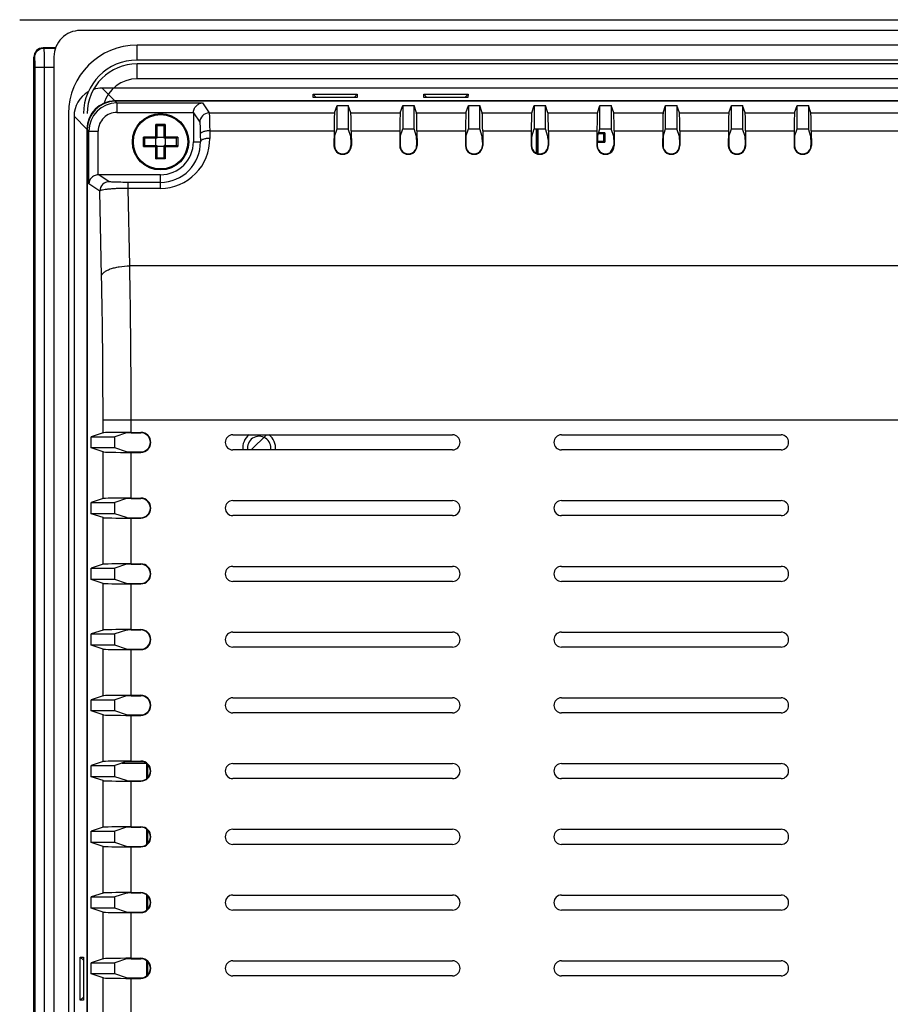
# Model space of a CAD drawing. Header units: millimetres. Extents: x 0 to 1189, y 0 to 841.
# Tile 13 of 17: x 827 to 920, y 495 to 600. Entities that reach past the tile are written whole.
import ezdxf

# ---------------------------------------------------------------- set-up
doc = ezdxf.new("R2010")
doc.units = ezdxf.units.MM
doc.header["$LTSCALE"] = 65.395
for name, color, linetype in [('FRONT_CASE-RX10-SHAPE', 7, 'CONTINUOUS'), ('INSET_NUT_M3_6-SHAPE', 7, 'CONTINUOUS'), ('LCD_BRACKET-RX10-SHAPE', 7, 'CONTINUOUS'), ('M3X8-SHAPE', 7, 'CONTINUOUS'), ('REAR_CASE-RX10-SHAPE', 7, 'CONTINUOUS'), ('SEAL_GASKET_RX10-SHAPE', 7, 'CONTINUOUS'), ('SMPS-RX10-SHAPE', 7, 'CONTINUOUS')]:
    doc.layers.add(name, color=color, linetype=linetype)

msp = doc.modelspace()

# ---------------------------------------------------------------- linework, layer by layer
at = {"layer": 'FRONT_CASE-RX10-SHAPE', "color": 7, "linetype": 'Continuous'}
for p, q in [((827.079, 600.038), (1098.083, 600.038)), ((829.583, 597.034), (829.641, 596.976)), ((830.898, 597.034), (829.583, 597.034)), ((830.88, 596.976), (829.641, 596.976)), ((828.585, 388.041), (828.585, 596.035)), ((828.585, 596.035), (828.643, 595.977)), ((828.692, 594.979), (828.692, 389.097)), ((828.692, 594.979), (830.732, 594.979)), ((829.691, 594.979), (829.691, 389.097)), ((837.229, 591.385), (835.867, 592.748)), ((1089.294, 592.748), (835.867, 592.748)), ((952.634, 591.385), (837.229, 591.385)), ((858.334, 591.748), (858.328, 592.094)), ((858.662, 591.748), (858.328, 592.094)), ((858.328, 592.094), (863.033, 592.094)), ((863.027, 591.748), (858.334, 591.748)), ((862.699, 591.748), (863.033, 592.094)), ((863.033, 592.094), (863.027, 591.748)), ((870.134, 591.748), (870.128, 592.094)), ((870.462, 591.748), (870.128, 592.094)), ((870.128, 592.094), (874.833, 592.094)), ((874.827, 591.748), (870.134, 591.748)), ((874.499, 591.748), (874.833, 592.094)), ((874.833, 592.094), (874.827, 591.748)), ((832.871, 589.752), (832.871, 394.324)), ((832.871, 589.752), (834.234, 588.389)), ((834.234, 588.389), (834.234, 395.687)), ((882.081, 588.41), (882.081, 585.853)), ((882.225, 588.41), (882.225, 585.793)), ((840.185, 521.038), (838.41, 521.038)), ((837.976, 520.894), (840.538, 520.894)), ((840.617, 519.24), (840.617, 520.836)), ((840.681, 520.781), (840.681, 519.295)), ((840.617, 512.24), (840.617, 513.836)), ((840.681, 513.781), (840.681, 512.295)), ((840.617, 505.24), (840.617, 506.836)), ((840.681, 506.781), (840.681, 505.295)), ((833.528, 500.221), (833.868, 500.228)), ((833.528, 495.655), (833.528, 500.221)), ((833.868, 499.905), (833.528, 500.221)), ((833.868, 500.228), (833.868, 495.649)), ((840.617, 498.24), (840.617, 499.836)), ((840.681, 499.781), (840.681, 498.295)), ((833.868, 495.971), (833.528, 495.655)), ((833.868, 495.649), (833.528, 495.655))]:
    msp.add_line(p, q, dxfattribs=at)
msp.add_arc((829.645, 595.974), 1.002, 90.18576, 179.81424, dxfattribs=at)
for centre, major_axis, start_param, end_param in [((829.586, 596.033), (-0.709, 0.709), -0.7840286, 0.7840286), ((835.875, 589.744), (-2.127, 2.127), -0.263765, 0.7840286), ((835.875, 589.744), (2.127, -2.127), 2.357564, 2.6697454), ((837.238, 588.381), (2.127, -2.127), 2.357564, 3.9256213)]:
    msp.add_ellipse(centre, major_axis=major_axis, ratio=0.9972647, start_param=start_param, end_param=end_param, dxfattribs=at)
for points, knots in [([(829.641, 596.976), (829.644, 596.97), (829.647, 596.951), (829.655, 596.891), (829.662, 596.773), (829.67, 596.585), (829.677, 596.339), (829.683, 596.044), (829.689, 595.585), (829.691, 595.226), (829.691, 594.979)], [0, 0, 0, 0, 0.0097748, 0.0282945, 0.0911562, 0.1865684, 0.3111515, 0.4604547, 0.6291329, 1, 1, 1, 1]), ([(828.643, 595.977), (828.65, 595.97), (828.654, 595.937), (828.664, 595.877), (828.671, 595.782), (828.679, 595.659), (828.685, 595.512), (828.691, 595.282), (828.692, 595.102), (828.692, 594.979)], [0, 0, 0, 0, 0.029408, 0.0925936, 0.1880129, 0.312429, 0.4614658, 0.629826, 1, 1, 1, 1])]:
    msp.add_open_spline(points, degree=3, knots=knots, dxfattribs=at)
at = {"layer": 'INSET_NUT_M3_6-SHAPE', "color": 7, "linetype": 'Continuous'}
msp.add_arc((852.581, 554.438), 1.25, 349.97426, 190.02574, dxfattribs=at)
at = {"layer": 'LCD_BRACKET-RX10-SHAPE', "color": 7, "linetype": 'Continuous'}
msp.add_line((882.281, 588.41), (882.281, 585.779), dxfattribs=at)
at = {"layer": 'M3X8-SHAPE', "color": 7, "linetype": 'Continuous'}
for p, q in [((841.572, 587.547), (841.572, 588.868)), ((842.589, 588.868), (841.572, 588.868)), ((841.681, 588.741), (841.681, 587.438)), ((842.481, 588.738), (841.681, 588.738)), ((842.481, 587.438), (842.481, 588.741)), ((842.589, 588.868), (842.589, 587.547)), ((840.25, 586.53), (840.25, 587.547)), ((841.572, 587.547), (840.25, 587.547)), ((841.681, 587.438), (840.378, 587.438)), ((840.381, 587.438), (840.381, 586.638)), ((841.581, 587.538), (841.572, 587.547)), ((841.581, 586.638), (841.581, 587.438)), ((841.681, 587.538), (842.481, 587.538)), ((843.783, 587.438), (842.481, 587.438)), ((842.581, 587.538), (842.589, 587.547)), ((842.581, 587.438), (842.581, 586.638)), ((843.911, 587.547), (842.589, 587.547)), ((843.781, 586.638), (843.781, 587.438)), ((843.911, 587.547), (843.911, 586.53)), ((888.606, 587.098), (889.283, 587.098)), ((889.283, 587.898), (888.71, 587.898)), ((889.411, 588.007), (888.746, 588.007)), ((889.281, 587.098), (889.281, 587.898)), ((889.411, 588.007), (889.411, 586.99)), ((840.25, 586.53), (841.572, 586.53)), ((840.378, 586.638), (841.681, 586.638)), ((841.572, 586.53), (841.581, 586.538)), ((841.572, 585.208), (841.572, 586.53)), ((841.681, 586.638), (841.681, 585.336)), ((842.481, 586.538), (841.681, 586.538)), ((842.481, 585.336), (842.481, 586.638)), ((842.481, 586.638), (843.783, 586.638)), ((842.589, 586.53), (842.581, 586.538)), ((842.589, 586.53), (842.589, 585.208)), ((842.589, 586.53), (843.911, 586.53)), ((888.605, 586.99), (889.411, 586.99)), ((842.589, 585.208), (841.572, 585.208)), ((841.681, 585.338), (842.481, 585.338))]:
    msp.add_line(p, q, dxfattribs=at)
for radius in [3, 2.896]:
    msp.add_circle((842.081, 587.038), radius, dxfattribs=at)
for centre, radius, start, end in [((840.742, 588), 1.202, 45.72243, 46.28183), ((840.714, 587.972), 1.241, 44.25438, 45.70595), ((843.447, 587.971), 1.242, 134.25202, 135.70359), ((843.419, 588), 1.202, 133.7136, 134.273), ((841.119, 588.377), 1.202, 223.7136, 224.273), ((841.148, 588.404), 1.242, 224.25202, 225.70359), ((843.013, 588.404), 1.242, 314.3045, 315.75593), ((843.043, 588.377), 1.202, 315.7281, 316.2875), ((888.513, 588.864), 1.242, 314.3045, 315.75593), ((888.543, 588.837), 1.202, 315.7281, 316.2875), ((841.119, 585.699), 1.202, 135.72243, 136.28183), ((841.147, 585.671), 1.241, 134.25438, 135.70595), ((843.014, 585.671), 1.242, 44.30204, 45.75347), ((843.043, 585.699), 1.202, 43.71932, 44.27872), ((888.514, 586.131), 1.242, 44.30204, 45.75347), ((888.543, 586.159), 1.202, 43.71932, 44.27872), ((887.581, 587.498), 2.896, 327.40417, 343.61581), ((840.742, 586.076), 1.202, 313.71932, 314.27872), ((840.713, 586.105), 1.242, 314.30204, 315.75347), ((843.447, 586.105), 1.242, 224.3045, 225.75593), ((843.419, 586.076), 1.202, 225.7281, 226.2875)]:
    msp.add_arc(centre, radius, start, end, dxfattribs=at)
for points, knots in [([(841.677, 588.749), (841.674, 588.756), (841.664, 588.77), (841.639, 588.8), (841.618, 588.823), (841.603, 588.838)], [0, 0, 0, 0, 0.1921675, 0.4413274, 1, 1, 1, 1]), ([(841.681, 588.741), (841.681, 588.741), (841.68, 588.744), (841.679, 588.747), (841.677, 588.749)], [0, 0, 0, 0, 0.1727929, 1, 1, 1, 1]), ([(842.481, 588.741), (842.481, 588.741), (842.481, 588.744), (842.483, 588.747), (842.484, 588.749)], [0, 0, 0, 0, 0.1731724, 1, 1, 1, 1]), ([(842.484, 588.749), (842.488, 588.756), (842.498, 588.77), (842.522, 588.8), (842.543, 588.823), (842.558, 588.838)], [0, 0, 0, 0, 0.1917565, 0.4412287, 1, 1, 1, 1]), ([(840.369, 587.441), (840.363, 587.445), (840.349, 587.455), (840.319, 587.479), (840.296, 587.501), (840.281, 587.516)], [0, 0, 0, 0, 0.1917565, 0.4412287, 1, 1, 1, 1]), ([(840.378, 587.438), (840.378, 587.438), (840.374, 587.439), (840.372, 587.44), (840.369, 587.441)], [0, 0, 0, 0, 0.1731724, 1, 1, 1, 1]), ([(841.681, 587.438), (841.677, 587.442), (841.66, 587.458), (841.627, 587.492), (841.597, 587.522), (841.581, 587.538)], [0, 0, 0, 0, 0.1060364, 0.5088684, 1, 1, 1, 1]), ([(842.481, 587.438), (842.484, 587.442), (842.501, 587.459), (842.535, 587.492), (842.564, 587.522), (842.581, 587.538)], [0, 0, 0, 0, 0.1060364, 0.5088684, 1, 1, 1, 1]), ([(843.881, 587.516), (843.871, 587.507), (843.853, 587.489), (843.829, 587.469), (843.811, 587.455), (843.8, 587.446), (843.791, 587.441), (843.785, 587.438), (843.783, 587.438)], [0, 0, 0, 0, 0.312316, 0.6103512, 0.7442588, 0.8597652, 0.9477327, 1, 1, 1, 1]), ([(889.381, 587.976), (889.371, 587.967), (889.353, 587.949), (889.329, 587.929), (889.311, 587.915), (889.3, 587.906), (889.291, 587.901), (889.285, 587.898), (889.283, 587.898)], [0, 0, 0, 0, 0.312316, 0.6103512, 0.7442588, 0.8597652, 0.9477327, 1, 1, 1, 1]), ([(889.381, 587.02), (889.371, 587.029), (889.353, 587.047), (889.329, 587.068), (889.312, 587.082), (889.3, 587.09), (889.291, 587.096), (889.285, 587.098), (889.283, 587.098)], [0, 0, 0, 0, 0.3120447, 0.6096242, 0.743259, 0.858778, 0.9471969, 1, 1, 1, 1]), ([(840.369, 586.635), (840.363, 586.631), (840.349, 586.621), (840.319, 586.597), (840.296, 586.575), (840.281, 586.56)], [0, 0, 0, 0, 0.1921675, 0.4413274, 1, 1, 1, 1]), ([(840.378, 586.638), (840.378, 586.638), (840.374, 586.638), (840.372, 586.636), (840.369, 586.635)], [0, 0, 0, 0, 0.1727929, 1, 1, 1, 1]), ([(841.581, 586.538), (841.592, 586.549), (841.618, 586.575), (841.651, 586.609), (841.673, 586.631), (841.681, 586.638)], [0, 0, 0, 0, 0.3306448, 0.780199, 1, 1, 1, 1]), ([(842.581, 586.538), (842.57, 586.549), (842.544, 586.575), (842.51, 586.608), (842.488, 586.631), (842.481, 586.638)], [0, 0, 0, 0, 0.3306448, 0.780199, 1, 1, 1, 1]), ([(843.881, 586.56), (843.871, 586.569), (843.853, 586.587), (843.829, 586.608), (843.812, 586.622), (843.8, 586.63), (843.791, 586.636), (843.785, 586.638), (843.783, 586.638)], [0, 0, 0, 0, 0.3120447, 0.6096242, 0.743259, 0.858778, 0.9471969, 1, 1, 1, 1]), ([(841.603, 585.238), (841.612, 585.247), (841.629, 585.266), (841.65, 585.289), (841.664, 585.307), (841.673, 585.319), (841.678, 585.328), (841.681, 585.333), (841.681, 585.336)], [0, 0, 0, 0, 0.3120447, 0.6096242, 0.743259, 0.858778, 0.9471969, 1, 1, 1, 1]), ([(842.558, 585.238), (842.549, 585.247), (842.532, 585.266), (842.511, 585.289), (842.497, 585.307), (842.489, 585.319), (842.483, 585.328), (842.481, 585.333), (842.481, 585.336)], [0, 0, 0, 0, 0.312316, 0.6103512, 0.7442588, 0.8597652, 0.9477327, 1, 1, 1, 1])]:
    msp.add_open_spline(points, degree=3, knots=knots, dxfattribs=at)
at = {"layer": 'REAR_CASE-RX10-SHAPE', "color": 7, "linetype": 'Continuous'}
for p, q in [((837.442, 591.173), (837.266, 591.348)), ((952.624, 591.348), (837.266, 591.348)), ((837.442, 591.173), (837.442, 590.174)), ((837.442, 591.173), (846.546, 591.173)), ((846.546, 591.173), (847.255, 590.109)), ((860.613, 590.109), (860.881, 590.913)), ((860.881, 588.41), (860.881, 590.913)), ((860.881, 590.913), (862.081, 590.913)), ((862.081, 590.913), (862.081, 588.41)), ((862.349, 590.109), (862.081, 590.913)), ((867.613, 590.109), (867.881, 590.913)), ((867.881, 590.913), (867.881, 588.41)), ((867.881, 590.913), (869.081, 590.913)), ((869.081, 588.41), (869.081, 590.913)), ((869.349, 590.109), (869.081, 590.913)), ((874.613, 590.109), (874.881, 590.913)), ((874.881, 590.913), (874.881, 588.41)), ((874.881, 590.913), (876.081, 590.913)), ((876.081, 588.41), (876.081, 590.913)), ((876.349, 590.109), (876.081, 590.913)), ((881.613, 590.109), (881.881, 590.913)), ((881.881, 590.913), (881.881, 588.41)), ((881.881, 590.913), (883.081, 590.913)), ((883.081, 588.41), (883.081, 590.913)), ((883.349, 590.109), (883.081, 590.913)), ((888.613, 590.109), (888.881, 590.913)), ((888.881, 588.41), (888.881, 590.913)), ((888.881, 590.913), (890.081, 590.913)), ((890.081, 590.913), (890.081, 588.41)), ((890.349, 590.109), (890.081, 590.913)), ((895.613, 590.109), (895.881, 590.913)), ((895.881, 588.41), (895.881, 590.913)), ((895.881, 590.913), (897.081, 590.913)), ((897.081, 590.913), (897.081, 588.41)), ((897.349, 590.109), (897.081, 590.913)), ((902.613, 590.109), (902.881, 590.913)), ((902.881, 588.41), (902.881, 590.913)), ((902.881, 590.913), (904.081, 590.913)), ((904.081, 590.913), (904.081, 588.41)), ((904.349, 590.109), (904.081, 590.913)), ((909.613, 590.109), (909.881, 590.913)), ((909.881, 588.41), (909.881, 590.913)), ((909.881, 590.913), (911.081, 590.913)), ((911.081, 590.913), (911.081, 588.41)), ((911.349, 590.109), (911.081, 590.913)), ((837.442, 590.174), (845.582, 590.174)), ((845.581, 590.124), (845.581, 587.038)), ((845.581, 590.124), (846.256, 589.111)), ((847.255, 590.109), (860.613, 590.109)), ((862.349, 590.109), (867.613, 590.109)), ((869.349, 590.109), (874.613, 590.109)), ((876.349, 590.109), (881.613, 590.109)), ((883.349, 590.109), (888.613, 590.109)), ((890.349, 590.109), (895.613, 590.109)), ((897.349, 590.109), (902.613, 590.109)), ((904.349, 590.109), (909.613, 590.109)), ((911.349, 590.109), (932.659, 590.109)), ((834.27, 588.353), (834.27, 395.724)), ((834.446, 588.177), (834.27, 588.353)), ((834.446, 582.572), (834.446, 588.177)), ((834.446, 588.177), (835.445, 588.177)), ((835.445, 583.537), (835.445, 588.177)), ((847.316, 588.206), (847.327, 587.402)), ((847.316, 588.206), (860.567, 588.206)), ((860.567, 588.206), (860.556, 586.638)), ((860.615, 587.613), (860.881, 588.41)), ((860.881, 588.41), (862.081, 588.41)), ((862.346, 587.613), (862.081, 588.41)), ((862.395, 588.206), (862.405, 586.638)), ((862.395, 588.206), (867.567, 588.206)), ((867.567, 588.206), (867.556, 586.638)), ((867.615, 587.613), (867.881, 588.41)), ((867.881, 588.41), (869.081, 588.41)), ((869.346, 587.613), (869.081, 588.41)), ((869.395, 588.206), (869.405, 586.638)), ((869.395, 588.206), (874.567, 588.206)), ((874.567, 588.206), (874.556, 586.638)), ((874.615, 587.613), (874.881, 588.41)), ((874.881, 588.41), (876.081, 588.41)), ((876.346, 587.613), (876.081, 588.41)), ((876.395, 588.206), (876.405, 586.638)), ((876.395, 588.206), (881.567, 588.206)), ((881.567, 588.206), (881.556, 586.638)), ((881.615, 587.613), (881.881, 588.41)), ((881.881, 588.41), (883.081, 588.41)), ((883.346, 587.613), (883.081, 588.41)), ((883.395, 588.206), (883.405, 586.638)), ((883.395, 588.206), (888.567, 588.206)), ((888.567, 588.206), (888.556, 586.638)), ((888.615, 587.613), (888.881, 588.41)), ((888.881, 588.41), (890.081, 588.41)), ((890.346, 587.613), (890.081, 588.41)), ((890.395, 588.206), (890.405, 586.638)), ((890.395, 588.206), (895.567, 588.206)), ((895.567, 588.206), (895.556, 586.638)), ((895.615, 587.613), (895.881, 588.41)), ((895.881, 588.41), (897.081, 588.41)), ((897.346, 587.613), (897.081, 588.41)), ((897.395, 588.206), (897.405, 586.638)), ((897.395, 588.206), (902.567, 588.206)), ((902.567, 588.206), (902.556, 586.638)), ((902.615, 587.613), (902.881, 588.41)), ((902.881, 588.41), (904.081, 588.41)), ((904.346, 587.613), (904.081, 588.41)), ((904.395, 588.206), (904.405, 586.638)), ((904.395, 588.206), (909.567, 588.206)), ((909.567, 588.206), (909.556, 586.638)), ((909.615, 587.613), (909.881, 588.41)), ((909.881, 588.41), (911.081, 588.41)), ((911.346, 587.613), (911.081, 588.41)), ((911.395, 588.206), (911.405, 586.638)), ((911.395, 588.206), (932.582, 588.206)), ((846.317, 587.842), (846.328, 587.038)), ((860.607, 587.295), (860.603, 586.638)), ((862.354, 587.295), (862.358, 586.638)), ((867.607, 587.295), (867.603, 586.638)), ((869.354, 587.295), (869.358, 586.638)), ((874.607, 587.295), (874.603, 586.638)), ((876.354, 587.295), (876.358, 586.638)), ((881.607, 587.295), (881.603, 586.638)), ((883.354, 587.295), (883.358, 586.638)), ((888.607, 587.295), (888.603, 586.638)), ((890.354, 587.295), (890.358, 586.638)), ((895.607, 587.295), (895.603, 586.638)), ((897.354, 587.295), (897.358, 586.638)), ((902.607, 587.295), (902.603, 586.638)), ((904.354, 587.295), (904.358, 586.638)), ((909.607, 587.295), (909.603, 586.638)), ((911.354, 587.295), (911.358, 586.638)), ((845.581, 587.038), (846.328, 587.038)), ((860.556, 586.638), (860.603, 586.638)), ((862.405, 586.638), (862.358, 586.638)), ((867.556, 586.638), (867.603, 586.638)), ((869.405, 586.638), (869.358, 586.638)), ((874.556, 586.638), (874.603, 586.638)), ((876.405, 586.638), (876.358, 586.638)), ((881.556, 586.638), (881.603, 586.638)), ((883.405, 586.638), (883.358, 586.638)), ((888.556, 586.638), (888.603, 586.638)), ((890.405, 586.638), (890.358, 586.638)), ((895.556, 586.638), (895.603, 586.638)), ((897.405, 586.638), (897.358, 586.638)), ((902.556, 586.638), (902.603, 586.638)), ((904.405, 586.638), (904.358, 586.638)), ((909.556, 586.638), (909.603, 586.638)), ((911.405, 586.638), (911.358, 586.638)), ((836.617, 582.79), (835.495, 583.538)), ((842.081, 583.538), (835.495, 583.538)), ((842.081, 582.083), (842.081, 583.538)), ((835.619, 581.791), (834.446, 582.572)), ((838.631, 582.083), (838.631, 582.718)), ((842.081, 582.718), (838.631, 582.718)), ((838.8, 573.834), (838.631, 582.083)), ((842.081, 582.083), (838.631, 582.083)), ((835.804, 572.741), (835.619, 581.791)), ((924.89, 573.834), (838.8, 573.834)), ((835.956, 556.054), (835.956, 557.438)), ((835.956, 557.438), (923.348, 557.438)), ((838.951, 556.104), (838.951, 557.438)), ((835.956, 556.054), (834.705, 555.638)), ((834.705, 554.438), (834.705, 555.638)), ((834.705, 555.638), (837.209, 555.638)), ((838.452, 556.052), (837.209, 555.638)), ((837.209, 554.438), (837.209, 555.638)), ((838.951, 556.104), (839.981, 556.104)), ((838.951, 556.06), (839.981, 556.06)), ((839.981, 556.104), (839.981, 556.06)), ((849.781, 555.838), (873.181, 555.838)), ((884.781, 555.838), (908.181, 555.838)), ((835.956, 554.022), (834.705, 554.438)), ((837.209, 554.438), (834.705, 554.438)), ((835.956, 549.054), (835.956, 554.022)), ((838.452, 554.024), (837.209, 554.438)), ((838.951, 554.016), (839.981, 554.016)), ((838.951, 549.104), (838.951, 553.972)), ((838.951, 553.972), (839.981, 553.972)), ((839.981, 553.972), (839.981, 554.016)), ((873.181, 554.238), (849.781, 554.238)), ((908.181, 554.238), (884.781, 554.238)), ((835.956, 549.054), (834.705, 548.638)), ((834.705, 547.438), (834.705, 548.638)), ((834.705, 548.638), (837.209, 548.638)), ((838.452, 549.052), (837.209, 548.638)), ((837.209, 547.438), (837.209, 548.638)), ((838.951, 549.104), (839.981, 549.104)), ((838.951, 549.06), (839.981, 549.06)), ((839.981, 549.104), (839.981, 549.06)), ((849.781, 548.838), (873.181, 548.838)), ((884.781, 548.838), (908.181, 548.838)), ((835.956, 547.022), (834.705, 547.438)), ((837.209, 547.438), (834.705, 547.438)), ((838.452, 547.024), (837.209, 547.438)), ((873.181, 547.238), (849.781, 547.238)), ((908.181, 547.238), (884.781, 547.238)), ((835.956, 542.054), (835.956, 547.022)), ((838.951, 547.016), (839.981, 547.016)), ((838.951, 542.104), (838.951, 546.972)), ((838.951, 546.972), (839.981, 546.972)), ((839.981, 546.972), (839.981, 547.016)), ((835.956, 542.054), (834.705, 541.638)), ((838.452, 542.052), (837.209, 541.638)), ((838.951, 542.104), (839.981, 542.104)), ((838.951, 542.06), (839.981, 542.06)), ((839.981, 542.104), (839.981, 542.06)), ((834.705, 540.438), (834.705, 541.638)), ((834.705, 541.638), (837.209, 541.638)), ((837.209, 540.438), (837.209, 541.638)), ((849.781, 541.838), (873.181, 541.838)), ((884.781, 541.838), (908.181, 541.838)), ((835.956, 540.022), (834.705, 540.438)), ((837.209, 540.438), (834.705, 540.438)), ((835.956, 535.054), (835.956, 540.022)), ((838.452, 540.024), (837.209, 540.438)), ((838.951, 540.016), (839.981, 540.016)), ((838.951, 535.104), (838.951, 539.972)), ((838.951, 539.972), (839.981, 539.972)), ((839.981, 539.972), (839.981, 540.016)), ((873.181, 540.238), (849.781, 540.238)), ((908.181, 540.238), (884.781, 540.238)), ((835.956, 535.054), (834.705, 534.638)), ((834.705, 533.438), (834.705, 534.638)), ((834.705, 534.638), (837.209, 534.638)), ((838.452, 535.052), (837.209, 534.638)), ((837.209, 533.438), (837.209, 534.638)), ((838.951, 535.104), (839.981, 535.104)), ((838.951, 535.06), (839.981, 535.06)), ((839.981, 535.104), (839.981, 535.06)), ((849.781, 534.838), (873.181, 534.838)), ((884.781, 534.838), (908.181, 534.838)), ((835.956, 533.022), (834.705, 533.438)), ((837.209, 533.438), (834.705, 533.438)), ((835.956, 528.054), (835.956, 533.022)), ((838.452, 533.024), (837.209, 533.438)), ((838.951, 533.016), (839.981, 533.016)), ((838.951, 528.104), (838.951, 532.972)), ((838.951, 532.972), (839.981, 532.972)), ((839.981, 532.972), (839.981, 533.016)), ((873.181, 533.238), (849.781, 533.238)), ((908.181, 533.238), (884.781, 533.238)), ((835.956, 528.054), (834.705, 527.638)), ((834.705, 526.438), (834.705, 527.638)), ((834.705, 527.638), (837.209, 527.638)), ((838.452, 528.052), (837.209, 527.638)), ((837.209, 526.438), (837.209, 527.638)), ((838.951, 528.104), (839.981, 528.104)), ((838.951, 528.06), (839.981, 528.06)), ((839.981, 528.104), (839.981, 528.06)), ((849.781, 527.838), (873.181, 527.838)), ((884.781, 527.838), (908.181, 527.838)), ((835.956, 526.022), (834.705, 526.438)), ((837.209, 526.438), (834.705, 526.438)), ((838.452, 526.024), (837.209, 526.438)), ((835.956, 521.054), (835.956, 526.022)), ((838.951, 526.016), (839.981, 526.016)), ((838.951, 521.104), (838.951, 525.972)), ((838.951, 525.972), (839.981, 525.972)), ((839.981, 525.972), (839.981, 526.016)), ((873.181, 526.238), (849.781, 526.238)), ((908.181, 526.238), (884.781, 526.238)), ((835.956, 521.054), (834.705, 520.638)), ((838.452, 521.052), (837.209, 520.638)), ((838.951, 521.104), (839.981, 521.104)), ((838.951, 521.06), (839.981, 521.06)), ((839.981, 521.104), (839.981, 521.06)), ((834.705, 519.438), (834.705, 520.638)), ((834.705, 520.638), (837.209, 520.638)), ((837.209, 519.438), (837.209, 520.638)), ((849.781, 520.838), (873.181, 520.838)), ((884.781, 520.838), (908.181, 520.838)), ((835.956, 519.022), (834.705, 519.438)), ((837.209, 519.438), (834.705, 519.438)), ((835.956, 514.054), (835.956, 519.022)), ((838.452, 519.024), (837.209, 519.438)), ((838.951, 519.016), (839.981, 519.016)), ((838.951, 514.104), (838.951, 518.972)), ((838.951, 518.972), (839.981, 518.972)), ((839.981, 518.972), (839.981, 519.016)), ((873.181, 519.238), (849.781, 519.238)), ((908.181, 519.238), (884.781, 519.238)), ((835.956, 514.054), (834.705, 513.638)), ((838.452, 514.052), (837.209, 513.638)), ((838.951, 514.104), (839.981, 514.104)), ((838.951, 514.06), (839.981, 514.06)), ((839.981, 514.104), (839.981, 514.06)), ((849.781, 513.838), (873.181, 513.838)), ((884.781, 513.838), (908.181, 513.838)), ((834.705, 512.438), (834.705, 513.638)), ((834.705, 513.638), (837.209, 513.638)), ((837.209, 512.438), (837.209, 513.638)), ((835.956, 512.022), (834.705, 512.438)), ((837.209, 512.438), (834.705, 512.438)), ((835.956, 507.054), (835.956, 512.022)), ((838.452, 512.024), (837.209, 512.438)), ((838.951, 512.016), (839.981, 512.016)), ((838.951, 507.104), (838.951, 511.972)), ((838.951, 511.972), (839.981, 511.972)), ((839.981, 511.972), (839.981, 512.016)), ((873.181, 512.238), (849.781, 512.238)), ((908.181, 512.238), (884.781, 512.238)), ((835.956, 507.054), (834.705, 506.638)), ((834.705, 505.438), (834.705, 506.638)), ((834.705, 506.638), (837.209, 506.638)), ((838.452, 507.052), (837.209, 506.638)), ((837.209, 505.438), (837.209, 506.638)), ((838.951, 507.104), (839.981, 507.104)), ((838.951, 507.06), (839.981, 507.06)), ((839.981, 507.104), (839.981, 507.06)), ((849.781, 506.838), (873.181, 506.838)), ((884.781, 506.838), (908.181, 506.838)), ((835.956, 505.022), (834.705, 505.438)), ((837.209, 505.438), (834.705, 505.438)), ((838.452, 505.024), (837.209, 505.438)), ((835.956, 500.054), (835.956, 505.022)), ((838.951, 505.016), (839.981, 505.016)), ((838.951, 500.104), (838.951, 504.972)), ((838.951, 504.972), (839.981, 504.972)), ((839.981, 504.972), (839.981, 505.016)), ((873.181, 505.238), (849.781, 505.238)), ((908.181, 505.238), (884.781, 505.238)), ((835.956, 500.054), (834.705, 499.638)), ((838.452, 500.052), (837.209, 499.638)), ((838.951, 500.104), (839.981, 500.104)), ((838.951, 500.06), (839.981, 500.06)), ((839.981, 500.104), (839.981, 500.06)), ((834.705, 498.438), (834.705, 499.638)), ((834.705, 499.638), (837.209, 499.638)), ((837.209, 498.438), (837.209, 499.638)), ((849.781, 499.838), (873.181, 499.838)), ((884.781, 499.838), (908.181, 499.838)), ((835.956, 498.022), (834.705, 498.438)), ((837.209, 498.438), (834.705, 498.438)), ((835.956, 493.054), (835.956, 498.022)), ((838.452, 498.024), (837.209, 498.438)), ((838.951, 498.016), (839.981, 498.016)), ((838.951, 493.104), (838.951, 497.972)), ((838.951, 497.972), (839.981, 497.972)), ((839.981, 497.972), (839.981, 498.016)), ((873.181, 498.238), (849.781, 498.238)), ((908.181, 498.238), (884.781, 498.238))]:
    msp.add_line(p, q, dxfattribs=at)
for centre, radius, start, end in [((837.444, 588.175), 2.998, 90.04206, 179.95794), ((837.441, 588.178), 1.996, 89.97146, 180.02854), ((847.257, 589.108), 1.001, 90.10061, 179.8527), ((842.08, 587.33), 5.248, 270.00299, 0.78557), ((842.08, 586.966), 4.248, 270.00287, 0.96956), ((842.081, 587.038), 3.5, 270, 0), ((861.481, 586.632), 0.925, 179.60783, 0.39217), ((861.481, 586.632), 0.878, 179.60787, 0.39213), ((868.481, 586.632), 0.925, 179.60783, 0.39217), ((868.481, 586.632), 0.878, 179.60793, 0.39207), ((875.481, 586.632), 0.925, 179.60783, 0.39217), ((875.481, 586.632), 0.878, 179.60793, 0.39207), ((882.481, 586.632), 0.925, 179.60792, 0.39208), ((882.481, 586.632), 0.878, 179.60793, 0.39207), ((889.481, 586.632), 0.925, 179.60772, 0.39228), ((889.481, 586.632), 0.878, 179.60771, 0.39229), ((896.481, 586.632), 0.925, 179.60772, 0.39228), ((896.481, 586.632), 0.878, 179.60771, 0.39229), ((903.481, 586.632), 0.925, 179.60772, 0.39228), ((903.481, 586.632), 0.878, 179.60771, 0.39229), ((910.481, 586.632), 0.925, 179.60772, 0.39228), ((910.481, 586.632), 0.878, 179.60771, 0.39229), ((836.62, 581.789), 1.001, 90.1473, 179.89939), ((-39.776, 557.528), 878.727, 359.994156, 1.063292), ((70.474, 557.522), 765.482, 359.993741, 1.139234), ((839.981, 555.038), 1.066, 270, 90), ((839.981, 555.038), 1.022, 270, 90), ((849.781, 555.038), 0.8, 90, 269.99998), ((873.181, 555.038), 0.8, 270, 89.99999), ((884.781, 555.038), 0.8, 90, 269.99998), ((908.181, 555.038), 0.8, 270, 89.99999), ((839.981, 548.038), 1.066, 270, 90), ((839.981, 548.038), 1.022, 270, 90), ((849.781, 548.038), 0.8, 90, 269.99998), ((873.181, 548.038), 0.8, 270, 89.99999), ((884.781, 548.038), 0.8, 90, 269.99998), ((908.181, 548.038), 0.8, 270, 89.99999), ((839.981, 541.038), 1.066, 270, 90), ((839.981, 541.038), 1.022, 270, 90), ((849.781, 541.038), 0.8, 90, 269.99998), ((873.181, 541.038), 0.8, 270, 89.99999), ((884.781, 541.038), 0.8, 90, 269.99998), ((908.181, 541.038), 0.8, 270, 89.99999), ((839.981, 534.038), 1.066, 270, 90), ((839.981, 534.038), 1.022, 270, 90), ((849.781, 534.038), 0.8, 90, 269.99998), ((873.181, 534.038), 0.8, 270, 89.99999), ((884.781, 534.038), 0.8, 90, 269.99998), ((908.181, 534.038), 0.8, 270, 89.99999), ((839.981, 527.038), 1.066, 270, 90), ((839.981, 527.038), 1.022, 270, 90), ((849.781, 527.038), 0.8, 90, 269.99998), ((873.181, 527.038), 0.8, 270, 89.99999), ((884.781, 527.038), 0.8, 90, 269.99998), ((908.181, 527.038), 0.8, 270, 89.99999), ((839.981, 520.038), 1.066, 270, 90), ((839.981, 520.038), 1.022, 270, 90), ((849.781, 520.038), 0.8, 90, 269.99998), ((873.181, 520.038), 0.8, 270, 89.99999), ((884.781, 520.038), 0.8, 90, 269.99998), ((908.181, 520.038), 0.8, 270, 89.99999), ((839.981, 513.038), 1.066, 270, 90), ((839.981, 513.038), 1.022, 270, 90), ((849.781, 513.038), 0.8, 90, 269.99998), ((873.181, 513.038), 0.8, 270, 89.99999), ((884.781, 513.038), 0.8, 90, 269.99998), ((908.181, 513.038), 0.8, 270, 89.99999), ((839.981, 506.038), 1.066, 270, 90), ((839.981, 506.038), 1.022, 270, 90), ((849.781, 506.038), 0.8, 90, 269.99998), ((873.181, 506.038), 0.8, 270, 89.99999), ((884.781, 506.038), 0.8, 90, 269.99998), ((908.181, 506.038), 0.8, 270, 89.99999), ((839.981, 499.038), 1.066, 270, 90), ((839.981, 499.038), 1.022, 270, 90), ((849.781, 499.038), 0.8, 90, 269.99998), ((873.181, 499.038), 0.8, 270, 89.99999), ((884.781, 499.038), 0.8, 90, 269.99998), ((908.181, 499.038), 0.8, 270, 89.99999)]:
    msp.add_arc(centre, radius, start, end, dxfattribs=at)
for centre, major_axis, ratio, start_param, end_param in [((837.274, 588.344), (2.127, -2.127), 0.9972647, 2.357564, 3.9256213), ((846.581, 590.122), (-0.556, 0.834), 0.9980229, 0.9315813, 0.9821146), ((860.615, 587.113), (0, 3), 0.0174551, 0.0523599, 1.1978544), ((862.346, 587.113), (0, 3), 0.0174551, -1.1978544, -0.0523599), ((867.615, 587.113), (0, 3), 0.0174551, 0.0523599, 1.1978544), ((869.346, 587.113), (0, 3), 0.0174551, -1.1978544, -0.0523599), ((874.615, 587.113), (0, 3), 0.0174551, 0.0523599, 1.1978544), ((876.346, 587.113), (0, 3), 0.0174551, -1.1978544, -0.0523599), ((881.615, 587.113), (0, 3), 0.0174551, 0.0523599, 1.1978544), ((883.346, 587.113), (0, 3), 0.0174551, -1.1978544, -0.0523599), ((888.615, 587.113), (0, 3), 0.0174551, 0.0523599, 1.1978544), ((890.346, 587.113), (0, 3), 0.0174551, -1.1978544, -0.0523599), ((895.615, 587.113), (0, 3), 0.0174551, 0.0523599, 1.1978544), ((897.346, 587.113), (0, 3), 0.0174551, -1.1978544, -0.0523599), ((902.615, 587.113), (0, 3), 0.0174551, 0.0523599, 1.1978544), ((904.346, 587.113), (0, 3), 0.0174551, -1.1978544, -0.0523599), ((909.615, 587.113), (0, 3), 0.0174551, 0.0523599, 1.1978544), ((911.346, 587.113), (0, 3), 0.0174551, -1.1978544, -0.0523599), ((860.615, 587.113), (0, 0.5), 0.0174551, 0.0523599, 1.1978544), ((862.346, 587.113), (0, 0.5), 0.0174551, -1.1978544, -0.0523599), ((867.615, 587.113), (0, 0.5), 0.0174551, 0.0523599, 1.1978544), ((869.346, 587.113), (0, 0.5), 0.0174551, -1.1978544, -0.0523599), ((874.615, 587.113), (0, 0.5), 0.0174551, 0.0523599, 1.1978544), ((876.346, 587.113), (0, 0.5), 0.0174551, -1.1978544, -0.0523599), ((881.615, 587.113), (0, 0.5), 0.0174551, 0.0523599, 1.1978544), ((883.346, 587.113), (0, 0.5), 0.0174551, -1.1978544, -0.0523599), ((888.615, 587.113), (0, 0.5), 0.0174551, 0.0523599, 1.1978544), ((890.346, 587.113), (0, 0.5), 0.0174551, -1.1978544, -0.0523599), ((895.615, 587.113), (0, 0.5), 0.0174551, 0.0523599, 1.1978544), ((897.346, 587.113), (0, 0.5), 0.0174551, -1.1978544, -0.0523599), ((902.615, 587.113), (0, 0.5), 0.0174551, 0.0523599, 1.1978544), ((904.346, 587.113), (0, 0.5), 0.0174551, -1.1978544, -0.0523599), ((909.615, 587.113), (0, 0.5), 0.0174551, 0.0523599, 1.1978544), ((911.346, 587.113), (0, 0.5), 0.0174551, -1.1978544, -0.0523599), ((835.497, 582.537), (0.834, -0.556), 0.9980229, 2.159478, 2.2100114), ((838.951, 556.052), (3, 0), 0.0174551, 1.5707963, 3.0892328), ((838.951, 556.052), (0.5, 0), 0.0174551, 1.5707963, 3.0892328), ((838.951, 554.024), (3, 0), 0.0174551, -3.0892328, -1.5707963), ((838.951, 554.024), (0.5, 0), 0.0174551, -3.0892328, -1.5707963), ((838.951, 549.052), (3, 0), 0.0174551, 1.5707963, 3.0892328), ((838.951, 549.052), (0.5, 0), 0.0174551, 1.5707963, 3.0892328), ((838.951, 547.024), (3, 0), 0.0174551, -3.0892328, -1.5707963), ((838.951, 547.024), (0.5, 0), 0.0174551, -3.0892328, -1.5707963), ((838.951, 542.052), (3, 0), 0.0174551, 1.5707963, 3.0892328), ((838.951, 542.052), (0.5, 0), 0.0174551, 1.5707963, 3.0892328), ((838.951, 540.024), (3, 0), 0.0174551, -3.0892328, -1.5707963), ((838.951, 540.024), (0.5, 0), 0.0174551, -3.0892328, -1.5707963), ((838.951, 535.052), (3, 0), 0.0174551, 1.5707963, 3.0892328), ((838.951, 535.052), (0.5, 0), 0.0174551, 1.5707963, 3.0892328), ((838.951, 533.024), (3, 0), 0.0174551, -3.0892328, -1.5707963), ((838.951, 533.024), (0.5, 0), 0.0174551, -3.0892328, -1.5707963), ((838.951, 528.052), (3, 0), 0.0174551, 1.5707963, 3.0892328), ((838.951, 528.052), (0.5, 0), 0.0174551, 1.5707963, 3.0892328), ((838.951, 526.024), (3, 0), 0.0174551, -3.0892328, -1.5707963), ((838.951, 526.024), (0.5, 0), 0.0174551, -3.0892328, -1.5707963), ((838.951, 521.052), (3, 0), 0.0174551, 1.5707963, 3.0892328), ((838.951, 521.052), (0.5, 0), 0.0174551, 1.5707963, 3.0892328), ((838.951, 519.024), (3, 0), 0.0174551, -3.0892328, -1.5707963), ((838.951, 519.024), (0.5, 0), 0.0174551, -3.0892328, -1.5707963), ((838.951, 514.052), (3, 0), 0.0174551, 1.5707963, 3.0892328), ((838.951, 514.052), (0.5, 0), 0.0174551, 1.5707963, 3.0892328), ((838.951, 512.024), (3, 0), 0.0174551, -3.0892328, -1.5707963), ((838.951, 512.024), (0.5, 0), 0.0174551, -3.0892328, -1.5707963), ((838.951, 507.052), (3, 0), 0.0174551, 1.5707963, 3.0892328), ((838.951, 507.052), (0.5, 0), 0.0174551, 1.5707963, 3.0892328), ((838.951, 505.024), (3, 0), 0.0174551, -3.0892328, -1.5707963), ((838.951, 505.024), (0.5, 0), 0.0174551, -3.0892328, -1.5707963), ((838.951, 500.052), (3, 0), 0.0174551, 1.5707963, 3.0892328), ((838.951, 500.052), (0.5, 0), 0.0174551, 1.5707963, 3.0892328), ((838.951, 498.024), (3, 0), 0.0174551, -3.0892328, -1.5707963), ((838.951, 498.024), (0.5, 0), 0.0174551, -3.0892328, -1.5707963)]:
    msp.add_ellipse(centre, major_axis=major_axis, ratio=ratio, start_param=start_param, end_param=end_param, dxfattribs=at)
for points, knots in [([(845.582, 590.174), (845.589, 590.322), (845.664, 590.6), (845.91, 590.921), (846.215, 591.115), (846.438, 591.167), (846.546, 591.173)], [0, 0, 0, 0, 0.2935273, 0.5541431, 0.7853017, 1, 1, 1, 1]), ([(847.255, 590.109), (847.262, 590.093), (847.266, 590.035), (847.277, 589.924), (847.285, 589.753), (847.293, 589.53), (847.301, 589.256), (847.31, 588.809), (847.314, 588.455), (847.316, 588.206)], [0, 0, 0, 0, 0.0283362, 0.0880187, 0.1780131, 0.2965231, 0.4411567, 0.6089532, 1, 1, 1, 1]), ([(846.256, 589.111), (846.262, 589.1), (846.267, 589.061), (846.278, 588.988), (846.285, 588.873), (846.294, 588.724), (846.301, 588.542), (846.31, 588.244), (846.315, 588.008), (846.317, 587.842)], [0, 0, 0, 0, 0.0288853, 0.0887467, 0.1787719, 0.2972225, 0.4417345, 0.6093656, 1, 1, 1, 1]), ([(847.316, 588.206), (847.191, 588.205), (846.955, 588.186), (846.68, 588.124), (846.501, 588.047), (846.387, 587.976), (846.322, 587.895), (846.317, 587.842)], [0, 0, 0, 0, 0.3371674, 0.6328139, 0.754606, 0.8556708, 1, 1, 1, 1]), ([(847.327, 587.402), (847.202, 587.401), (846.966, 587.382), (846.691, 587.32), (846.512, 587.243), (846.398, 587.172), (846.333, 587.092), (846.328, 587.038)], [0, 0, 0, 0, 0.3371674, 0.6328139, 0.754606, 0.8556708, 1, 1, 1, 1]), ([(835.445, 583.537), (835.297, 583.529), (835.018, 583.454), (834.698, 583.209), (834.503, 582.904), (834.452, 582.68), (834.446, 582.572)], [0, 0, 0, 0, 0.2935273, 0.5541431, 0.7853017, 1, 1, 1, 1]), ([(838.631, 582.083), (838.253, 582.081), (837.704, 582.068), (837.006, 582.03), (836.562, 581.994), (836.195, 581.952), (835.916, 581.906), (835.74, 581.863), (835.652, 581.824), (835.625, 581.802), (835.619, 581.791)], [0, 0, 0, 0, 0.3726466, 0.5407639, 0.6884184, 0.8108418, 0.9045399, 0.9673875, 0.9871975, 1, 1, 1, 1]), ([(838.631, 582.718), (838.374, 582.718), (838.002, 582.721), (837.53, 582.73), (837.236, 582.739), (836.994, 582.749), (836.812, 582.761), (836.699, 582.771), (836.641, 582.782), (836.623, 582.787), (836.617, 582.79)], [0, 0, 0, 0, 0.3828652, 0.5531955, 0.7008467, 0.8215728, 0.912603, 0.9722755, 0.9901012, 1, 1, 1, 1]), ([(835.804, 572.741), (835.826, 572.902), (836.026, 573.138), (836.373, 573.35), (836.748, 573.511), (837.194, 573.643), (837.882, 573.782), (838.427, 573.827), (838.8, 573.834)], [0, 0, 0, 0, 0.1459235, 0.2477455, 0.3698488, 0.51013, 0.6650346, 1, 1, 1, 1])]:
    msp.add_open_spline(points, degree=3, knots=knots, dxfattribs=at)
at = {"layer": 'SEAL_GASKET_RX10-SHAPE', "color": 7, "linetype": 'Continuous'}
for p, q in [((1095.63, 598.886), (833.531, 598.886)), ((839.581, 595.738), (839.581, 597.338)), ((1089.581, 597.338), (839.581, 597.338)), ((830.732, 596.088), (830.732, 390.988)), ((1089.581, 595.738), (839.581, 595.738)), ((839.581, 593.738), (839.581, 595.338)), ((1089.581, 595.338), (839.581, 595.338)), ((1089.581, 593.738), (839.581, 593.738)), ((832.281, 590.038), (832.281, 397.038))]:
    msp.add_line(p, q, dxfattribs=at)
for centre, radius, start, end in [((833.53, 596.088), 2.798, 89.98977, 180.01023), ((839.581, 590.038), 7.3, 90, 180), ((839.581, 590.038), 5.7, 90, 180), ((839.581, 590.038), 5.3, 90, 180), ((839.581, 590.038), 3.7, 90, 163.5908)]:
    msp.add_arc(centre, radius, start, end, dxfattribs=at)
at = {"layer": 'SMPS-RX10-SHAPE', "color": 2, "linetype": 'Continuous'}
msp.add_line((851.751, 554.238), (853.351, 555.838), dxfattribs=at)
at = {"layer": 'SMPS-RX10-SHAPE', "color": 7, "linetype": 'Continuous'}
for start, end in [(126.7381, 186.56852), (353.43148, 53.2619)]:
    msp.add_arc((852.581, 554.438), 1.75, start, end, dxfattribs=at)

doc.saveas('drawing.dxf')
